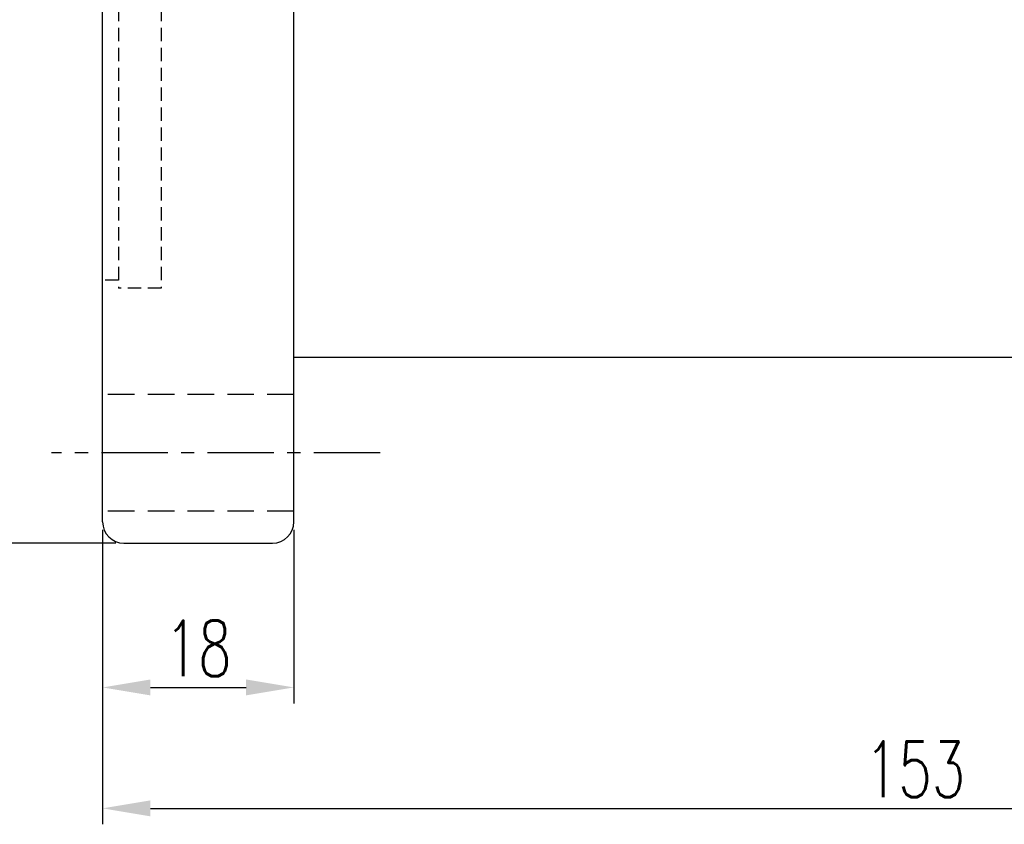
# Model space of a CAD drawing. Extents: x 898 to 1291, y 65 to 273.
# Tile 2 of 41: x 1105 to 1198, y 99 to 175. Entities that reach past the tile are written whole.
import ezdxf

# ---------------------------------------------------------------- set-up
doc = ezdxf.new("R2010")
doc.units = 0
doc.header["$MEASUREMENT"] = 0
doc.linetypes.add('CENTER', pattern=[2, 1.25, -0.25, 0.25, -0.25])
doc.linetypes.add('HIDDEN', pattern=[0.375, 0.25, -0.125])
for name, color, linetype in [('CL', 1, 'CENTER'), ('DIM', 4, 'CONTINUOUS'), ('HID', 2, 'HIDDEN'), ('OUT', 3, 'CONTINUOUS')]:
    doc.layers.add(name, color=color, linetype=linetype)
doc.styles.add('CHN', font='SIMPLEX.shx', dxfattribs={"width": 0.7, "bigfont": 'CHINESET.shx'})
doc.dimstyles.get("Standard").update_dxf_attribs({"dimscale": 0, "dimtxt": 4, "dimasz": 3, "dimexe": 1, "dimexo": 0.5, "dimgap": 1, "dimtad": 1, "dimdsep": 46, "dimtxsty": 'CHN', "dimcen": 0.09, "dimclrd": 256, "dimclre": 256, "dimclrt": 256, "dimadec": 0, "dimazin": 0, "dimtp": 1, "dimtm": 1, "dimtfac": 0.6, "dimtix": 1, "dimtmove": 2, "dimatfit": 3, "dimfxl": 1, "dimtvp": 0.85, "dimtolj": 1, "dimarcsym": 0})

# ---------------------------------------------------------------- blocks, each defined once
blk = doc.blocks.new('*D18')
at = {"layer": 'DIM', "color": 0, "lineweight": -2, "transparency": 16777216}
for p, q in [((1265.95, 155.912), (1265.95, 99.084)), ((1112.95, 126.299), (1112.95, 99.084)), ((1117.45, 100.584), (1261.45, 100.584))]:
    blk.add_line(p, q, dxfattribs=at)
at = {"layer": 'DIM', "color": 0, "transparency": 16777216}
for points in [[(1117.45, 101.334), (1117.45, 99.834), (1112.95, 100.584)], [(1261.45, 101.334), (1261.45, 99.834), (1265.95, 100.584)]]:
    blk.add_solid(points, dxfattribs=at)
at = {"layer": 'DIM', "color": 0, "transparency": 16777216, "insert": (1189.45, 104.259), "char_height": 5.25, "attachment_point": 5, "style": 'CHN'}
blk.add_mtext('\\A1;153', dxfattribs=at)
blk = doc.blocks.new('*D19')
at = {"layer": 'DIM', "color": 0, "lineweight": -2, "transparency": 16777216}
for p, q in [((1112.95, 126.799), (1112.95, 110.466)), ((1130.95, 126.799), (1130.95, 110.466)), ((1117.45, 111.966), (1126.45, 111.966))]:
    blk.add_line(p, q, dxfattribs=at)
at = {"layer": 'DIM', "color": 0, "transparency": 16777216}
for points in [[(1117.45, 112.716), (1117.45, 111.216), (1112.95, 111.966)], [(1126.45, 112.716), (1126.45, 111.216), (1130.95, 111.966)]]:
    blk.add_solid(points, dxfattribs=at)
at = {"layer": 'DIM', "color": 0, "transparency": 16777216, "insert": (1121.95, 115.641), "char_height": 5.25, "attachment_point": 5, "style": 'CHN'}
blk.add_mtext('\\A1;18', dxfattribs=at)
blk = doc.blocks.new('*D20')
at = {"layer": 'DIM', "color": 0, "lineweight": -2, "transparency": 16777216}
for p, q in [((1114.2, 250.549), (1093.486, 250.549)), ((1094.986, 246.049), (1094.986, 130.049)), ((1114.2, 125.549), (1093.486, 125.549))]:
    blk.add_line(p, q, dxfattribs=at)
at = {"layer": 'DIM', "color": 0, "transparency": 16777216}
for points in [[(1094.236, 246.049), (1095.736, 246.049), (1094.986, 250.549)], [(1094.236, 130.049), (1095.736, 130.049), (1094.986, 125.549)]]:
    blk.add_solid(points, dxfattribs=at)
at = {"layer": 'DIM', "color": 0, "transparency": 16777216, "insert": (1091.311, 188.049), "char_height": 5.25, "attachment_point": 5, "rotation": 90, "style": 'CHN'}
blk.add_mtext('\\A1;%%c125', dxfattribs=at)

msp = doc.modelspace()

# ---------------------------------------------------------------- linework, layer by layer
at = {"layer": 'CL', "color": 0, "linetype": 'CENTER', "ltscale": 5}
msp.add_line((1139.081, 134.049), (1108.12, 134.049), dxfattribs=at)
at = {"layer": 'HID', "color": 0, "ltscale": 5}
for p, q in [((1114.45, 226.549), (1114.45, 149.549)), ((1114.45, 226.549), (1114.45, 149.549)), ((1118.45, 226.549), (1118.45, 149.549)), ((1114.45, 150.299), (1112.95, 150.299)), ((1118.45, 149.549), (1114.45, 149.549))]:
    msp.add_line(p, q, dxfattribs=at)
at = {"layer": 'HID', "color": 0, "ltscale": 10}
for p, q in [((1130.95, 139.549), (1112.95, 139.549)), ((1130.95, 128.549), (1112.95, 128.549))]:
    msp.add_line(p, q, dxfattribs=at)
at = {"layer": 'OUT', "color": 0, "linetype": 'Continuous', "ltscale": 5}
for p, q in [((1112.95, 127.549), (1112.95, 248.549)), ((1130.95, 127.549), (1130.95, 248.549)), ((1130.95, 143.049), (1263.95, 143.049)), ((1114.95, 125.549), (1128.95, 125.549))]:
    msp.add_line(p, q, dxfattribs=at)
for centre, start, end in [((1114.95, 127.549), 180, 270), ((1128.95, 127.549), 270, 0)]:
    msp.add_arc(centre, 2, start, end, dxfattribs=at)

# ---------------------------------------------------------------- dimensions: what is measured, and where the dimension line sits
at = {"layer": 'DIM', "color": 0}
dim = msp.add_linear_dim(base=(1094.986, 125.549), p1=(1114.95, 250.549), p2=(1114.95, 125.549), angle=90, text='%%c<>', dimstyle='Standard', override={"dimscale": 1.5, "dimtxt": 3.5, "dimgap": 0.7, "dimclrd": 0, "dimclre": 0, "dimclrt": 0, "dimtmove": 0}, dxfattribs=at)
dim.commit()
dim.dimension.update_dxf_attribs({"geometry": '*D20', "text_midpoint": (1091.311, 188.049)})
dim = msp.add_linear_dim(base=(1265.95, 100.584), p1=(1112.95, 127.049), p2=(1265.95, 156.662), dimstyle='Standard', override={"dimscale": 1.5, "dimtxt": 3.5, "dimgap": 0.7, "dimclrd": 0, "dimclre": 0, "dimclrt": 0, "dimtmove": 0}, dxfattribs=at)
dim.commit()
dim.dimension.update_dxf_attribs({"geometry": '*D18', "text_midpoint": (1189.45, 104.259)})
dim = msp.add_linear_dim(base=(1130.95, 111.966), p1=(1112.95, 127.549), p2=(1130.95, 127.549), dimstyle='Standard', override={"dimscale": 1.5, "dimtxt": 3.5, "dimgap": 0.7, "dimclrd": 0, "dimclre": 0, "dimclrt": 0, "dimtmove": 0}, dxfattribs=at)
dim.commit()
dim.dimension.update_dxf_attribs({"geometry": '*D19', "text_midpoint": (1121.95, 111.966), "dimtype": 160})

doc.saveas('drawing.dxf')
